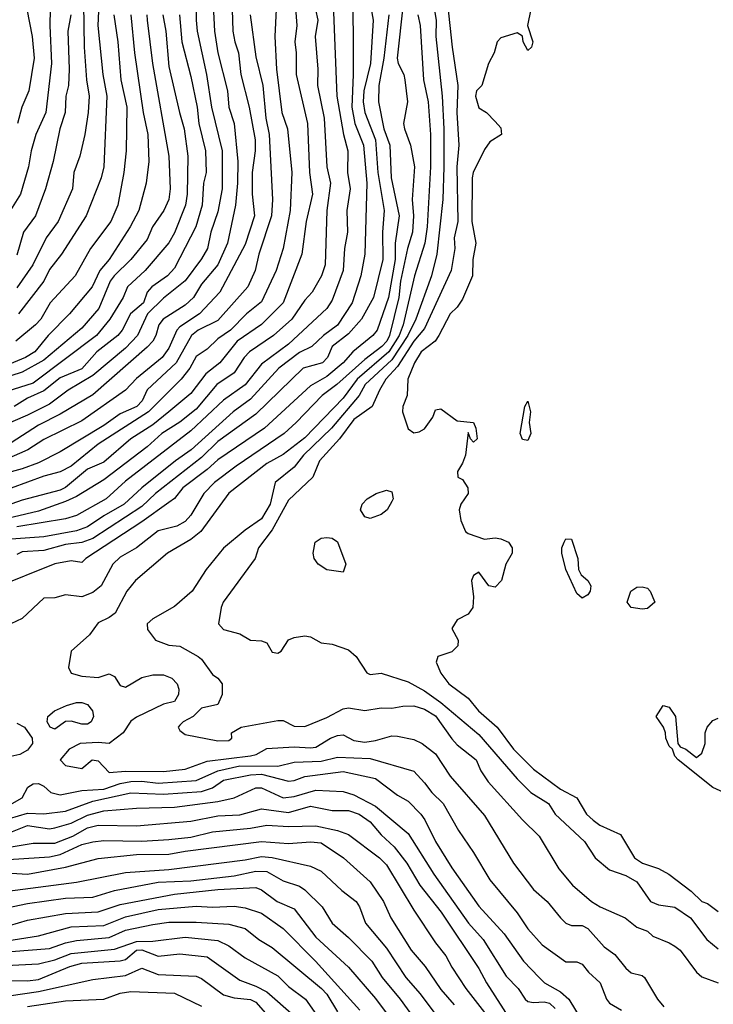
# Model space of a CAD drawing. Header units: metres. Extents: x -51132 to -49532, y -231222 to -229437.
# Tile 152 of 256: x -51011 to -50948, y -229973 to -229883. Entities that reach past the tile are written whole.
import ezdxf

# ---------------------------------------------------------------- set-up
doc = ezdxf.new("R2010")
doc.units = ezdxf.units.M
doc.layers.add('CONTOUR_INDEX', color=1, linetype='Continuous')
doc.layers.add('CONTOUR_INTER', color=3, linetype='Continuous')

msp = doc.modelspace()

# ---------------------------------------------------------------- linework, layer by layer
at = {"layer": 'CONTOUR_INDEX'}
for points, elevation in [([(-50995.156, -229879.259), (-50995.074, -229882.759), (-50994.993, -229883.759), (-50994.138, -229887.759), (-50993.681, -229890.759), (-50992.679, -229894.759), (-50992.69, -229898.259), (-50993.08, -229900.389), (-50993.724, -229902.259), (-50994.029, -229903.759), (-50994.58, -229904.711), (-50996.08, -229906.725), (-50998.08, -229908.324), (-50999.548, -229909.759), (-51000.47, -229911.759), (-51001.58, -229912.912), (-51004.58, -229915.413), (-51006.864, -229916.759), (-51008.58, -229918.045), (-51010.58, -229919.074), (-51013.08, -229920.139)], 25), ([(-50985.966, -229881.259), (-50985.813, -229883.259), (-50986.009, -229884.759), (-50985.875, -229885.759), (-50985.898, -229887.759), (-50984.855, -229892.259), (-50984.667, -229896.759), (-50984.399, -229898.759), (-50984.981, -229901.259), (-50985.359, -229904.259), (-50987.075, -229908.759), (-50989.08, -229910.738), (-50991.301, -229912.259), (-50992.891, -229914.259), (-50994.186, -229915.259), (-50995.58, -229917.081), (-50997.581, -229918.759), (-50999.08, -229919.947), (-51001.075, -229921.259), (-51003.58, -229923.401), (-51005.08, -229924.043), (-51007.08, -229925.733), (-51007.58, -229925.952), (-51011.08, -229926.887), (-51013.08, -229927.598)], 20), ([(-50977.358, -229882.259), (-50977.829, -229886.259), (-50978.3, -229888.759), (-50978.331, -229890.259), (-50977.824, -229892.759), (-50977.263, -229894.259), (-50977.151, -229897.259), (-50976.426, -229900.759), (-50976.791, -229903.259), (-50976.785, -229904.759), (-50977.412, -229908.259), (-50978.45, -229911.259), (-50978.848, -229911.759), (-50980.675, -229913.259), (-50981.576, -229914.259), (-50983.08, -229915.517), (-50984.58, -229916.373), (-50988.803, -229920.259), (-50993.08, -229923.172), (-50994.08, -229924.078), (-50996.307, -229925.759), (-50997.08, -229926.725), (-50997.58, -229927.107), (-51000.08, -229928.889), (-51005.24, -229932.259), (-51005.58, -229932.614), (-51006.58, -229932.455), (-51008.08, -229932.722), (-51013.58, -229934.941)], 15), ([(-51002.654, -229882.259), (-51002.293, -229884.759), (-51002.003, -229888.259), (-51001.465, -229890.759), (-51001.516, -229894.759), (-51001.725, -229896.759), (-51002.278, -229899.759), (-51002.929, -229901.259), (-51004.8, -229903.759), (-51006.214, -229906.259), (-51008.496, -229908.759), (-51009.352, -229910.259), (-51009.845, -229910.759), (-51011.659, -229912.259)], 30), ([(-51010.651, -229881.759), (-51010.153, -229884.259), (-51009.986, -229886.259), (-51010.453, -229889.259), (-51011.119, -229890.759), (-51011.501, -229892.259)], 35), ([(-50964.322, -229881.759), (-50964.619, -229883.259), (-50964.139, -229884.759), (-50964.25, -229885.259), (-50964.58, -229885.549), (-50965.001, -229884.759), (-50965.08, -229884.239), (-50965.58, -229883.926), (-50967.08, -229884.382), (-50967.403, -229884.759), (-50967.682, -229885.759), (-50968.2, -229886.759), (-50968.818, -229888.759), (-50969.292, -229889.259), (-50969.4, -229889.759), (-50969.08, -229890.81), (-50968.379, -229891.259), (-50967.58, -229892.068), (-50967.08, -229892.667), (-50967.019, -229893.259), (-50968.08, -229893.957), (-50968.58, -229894.65), (-50969.61, -229896.759), (-50969.716, -229897.259), (-50969.736, -229901.259), (-50969.353, -229903.259), (-50969.652, -229904.759), (-50969.673, -229906.259), (-50970.58, -229908.403), (-50971.08, -229909.147), (-50971.743, -229909.759), (-50972.761, -229911.759), (-50973.113, -229912.259), (-50974.387, -229913.259), (-50974.998, -229914.259), (-50975.605, -229915.759), (-50975.687, -229917.259), (-50976.086, -229918.259), (-50976.103, -229918.759), (-50975.58, -229920.314), (-50975.08, -229920.688), (-50974.58, -229920.592), (-50974.08, -229920.323), (-50973.33, -229919.259), (-50973.08, -229918.571), (-50972.58, -229918.485), (-50971.08, -229919.586), (-50969.58, -229919.75), (-50969.359, -229920.259), (-50969.257, -229921.259), (-50969.58, -229921.551), (-50969.861, -229921.259), (-50970.08, -229920.662), (-50970.322, -229922.759), (-50970.58, -229923.496), (-50971.049, -229924.259), (-50971.017, -229924.759), (-50970.58, -229924.982), (-50970.114, -229925.759), (-50970.063, -229926.259), (-50970.738, -229927.259), (-50970.895, -229927.759), (-50970.751, -229928.759), (-50970.326, -229929.759), (-50970.08, -229929.94), (-50968.58, -229930.471), (-50967.58, -229930.35), (-50967.08, -229930.426), (-50966.358, -229930.759), (-50966.025, -229931.259), (-50966.036, -229931.759), (-50966.611, -229932.759), (-50966.995, -229934.259), (-50967.58, -229934.884), (-50968.16, -229934.759), (-50969.08, -229933.499), (-50969.58, -229933.798), (-50969.757, -229934.259), (-50969.578, -229935.759), (-50969.637, -229936.759), (-50970.08, -229937.36), (-50971.08, -229937.877), (-50971.58, -229938.675), (-50970.981, -229939.759), (-50971.033, -229940.259), (-50971.58, -229940.839), (-50972.858, -229941.259), (-50973.027, -229941.759), (-50972.58, -229942.772), (-50971.861, -229943.759), (-50970.08, -229945.086), (-50969.111, -229946.259), (-50967.403, -229947.759), (-50965.9, -229949.759), (-50964.08, -229951.6), (-50961.58, -229953.446), (-50960.08, -229954.229), (-50959.198, -229955.759), (-50958.58, -229956.31), (-50957.972, -229956.759), (-50956.08, -229957.625), (-50954.778, -229959.759), (-50954.037, -229960.259), (-50952.58, -229960.735), (-50951.61, -229961.259), (-50949.58, -229962.816), (-50948.598, -229963.759), (-50948.08, -229963.968), (-50947.08, -229964.701)], 10), ([(-50964.866, -229918.259), (-50964.58, -229917.774), (-50964.342, -229918.759), (-50964.465, -229919.759), (-50964.306, -229920.759), (-50964.58, -229921.388), (-50965.08, -229921.297), (-50965.28, -229920.759), (-50964.866, -229918.259)], 10), ([(-50961.25, -229930.759), (-50961.08, -229930.45), (-50960.58, -229930.482), (-50959.998, -229932.259), (-50959.935, -229933.259), (-50959.692, -229933.759), (-50959.08, -229934.272), (-50958.79, -229934.759), (-50958.847, -229935.259), (-50959.08, -229935.597), (-50959.58, -229935.888), (-50960.08, -229935.471), (-50961.098, -229933.259), (-50961.448, -229931.759), (-50961.464, -229931.259), (-50961.25, -229930.759)], 10), ([(-50955.126, -229935.259), (-50954.58, -229934.88), (-50954.08, -229934.845), (-50953.58, -229934.979), (-50953.334, -229935.259), (-50952.896, -229936.259), (-50953.58, -229936.834), (-50954.08, -229936.898), (-50955.08, -229936.748), (-50955.466, -229936.259), (-50955.126, -229935.259)], 10), ([(-50946.58, -229953.742), (-50947.58, -229953.301), (-50950.754, -229950.759), (-50951.08, -229950.4), (-50951.294, -229949.759), (-50951.58, -229949.509), (-50951.904, -229948.759), (-50951.915, -229948.259), (-50952.119, -229947.759), (-50952.775, -229946.759), (-50952.141, -229945.759)], 10), ([(-50952.141, -229945.759), (-50951.58, -229945.917), (-50951.018, -229946.759), (-50950.802, -229949.259), (-50950.58, -229949.542), (-50950.073, -229949.759), (-50949.08, -229950.548), (-50948.58, -229950.128), (-50948.294, -229949.259), (-50948.287, -229948.259), (-50948.087, -229947.759), (-50947.58, -229947.134), (-50947.08, -229946.928)], 10), ([(-51013.08, -229956.386), (-51010.58, -229955.66), (-51009.08, -229955.705), (-51007.08, -229955.48), (-51004.58, -229954.55), (-51001.08, -229953.785), (-50998.08, -229953.911), (-50994.58, -229953.655), (-50993.58, -229953.316), (-50992.58, -229952.63), (-50990.08, -229952.123), (-50989.08, -229952.083), (-50986.58, -229952.719), (-50986.08, -229952.658), (-50985.08, -229952.274), (-50981.58, -229951.836), (-50978.58, -229952.482), (-50976.58, -229953.993), (-50975.58, -229954.558), (-50974.427, -229955.759), (-50974.059, -229956.259), (-50973.08, -229958.258), (-50971.58, -229960.679), (-50969.08, -229964.196), (-50966.773, -229966.759), (-50964.978, -229969.259), (-50963.547, -229970.759), (-50963.059, -229971.259), (-50961.58, -229972.087), (-50960.829, -229972.759), (-50959.588, -229974.759)], 15), ([(-51014.58, -229963.085), (-51006.08, -229962.003), (-51001.58, -229961.092), (-50997.58, -229960.823), (-50990.58, -229959.954), (-50989.08, -229959.643), (-50988.08, -229959.713), (-50984.58, -229960.512), (-50983.58, -229960.971), (-50981.675, -229962.759), (-50980.369, -229963.759), (-50980.056, -229964.259), (-50979.52, -229965.759), (-50977.58, -229968.051), (-50975.808, -229970.759), (-50974.488, -229972.259), (-50971.478, -229976.259)], 20), ([(-51023.08, -229973.762), (-51021.08, -229972.617), (-51020.08, -229972.344), (-51016.58, -229970.956), (-51012.58, -229969.642), (-51009.58, -229969.497), (-51008.08, -229969.128), (-51006.58, -229968.551), (-51002.58, -229968.158), (-51000.58, -229967.443), (-50999.08, -229967.404), (-50996.08, -229967.062), (-50993.08, -229967.358), (-50992.08, -229967.852), (-50990.58, -229968.954), (-50987.58, -229970.599), (-50986.58, -229971.585), (-50985.041, -229972.759), (-50983.58, -229974.789)], 25)]:
    msp.add_lwpolyline(points, dxfattribs=dict(at, elevation=elevation))
at = {"layer": 'CONTOUR_INTER'}
for points, elevation in [([(-50980.674, -229878.759), (-50980.639, -229887.759), (-50980.769, -229890.759), (-50980.479, -229892.259), (-50979.71, -229894.259), (-50979.398, -229897.759), (-50979.58, -229904.259), (-50979.946, -229906.259), (-50980.725, -229908.759), (-50982.08, -229910.807), (-50983.368, -229911.759), (-50984.457, -229912.759), (-50985.58, -229913.301), (-50987.472, -229914.759), (-50990.08, -229917.593), (-50991.676, -229918.759), (-50995.547, -229922.259), (-50996.985, -229923.259), (-51000.076, -229925.759), (-51001.687, -229927.259), (-51003.58, -229928.308), (-51005.08, -229929.333), (-51006.08, -229929.712), (-51009.08, -229930.239), (-51012.08, -229930.465)], 17), ([(-50991.823, -229879.759), (-50991.702, -229883.759), (-50991.532, -229884.759), (-50991.178, -229885.759), (-50990.962, -229887.759), (-50990.209, -229890.759), (-50989.667, -229893.759), (-50989.667, -229894.759), (-50989.92, -229896.759), (-50989.921, -229898.759), (-50989.708, -229900.759), (-50990.58, -229903.392), (-50992.903, -229907.759), (-50994.784, -229909.759), (-50996.58, -229910.948), (-50996.851, -229911.259), (-50997.58, -229912.926), (-50998.219, -229913.759), (-51000.58, -229915.686), (-51001.58, -229916.769), (-51005.58, -229919.582), (-51009.08, -229921.306), (-51010.565, -229922.259), (-51012.58, -229923.144)], 23), ([(-50984.322, -229880.759), (-50983.883, -229882.759), (-50984.146, -229884.259), (-50983.899, -229887.259), (-50983.927, -229888.759), (-50983.309, -229891.759), (-50983.067, -229896.259), (-50982.736, -229897.759), (-50983.075, -229900.259), (-50983.222, -229905.259), (-50983.564, -229906.259), (-50984.413, -229907.759), (-50985.08, -229908.515), (-50986.271, -229910.259), (-50987.957, -229911.759), (-50990.168, -229913.259), (-50990.668, -229913.759), (-50991.58, -229915.186), (-50993.191, -229916.259), (-50995.08, -229918.517), (-50996.58, -229919.719), (-50998.226, -229920.759), (-50999.58, -229921.992), (-51003.58, -229925.021), (-51006.08, -229926.542), (-51007.08, -229927.014), (-51009.58, -229927.902), (-51013.08, -229928.734)], 19), ([(-50993.56, -229880.759), (-50993.387, -229883.759), (-50993.088, -229885.759), (-50992.202, -229889.259), (-50992.068, -229890.759), (-50991.597, -229892.259), (-50991.257, -229895.759), (-50991.268, -229897.759), (-50991.455, -229899.759), (-50992.198, -229903.259), (-50993.1, -229905.259), (-50994.58, -229907.018), (-50995.315, -229908.259), (-50996.08, -229908.95), (-50998.112, -229910.259), (-50998.506, -229910.759), (-50998.776, -229911.759), (-50999.059, -229912.259), (-50999.58, -229912.817), (-51004.58, -229917.198), (-51007.58, -229918.98), (-51009.58, -229920.001), (-51012.08, -229921.606)], 24), ([(-50973.344, -229880.759), (-50973.027, -229882.759), (-50973.035, -229884.259), (-50972.473, -229889.759), (-50972.298, -229892.759), (-50972.295, -229896.259), (-50972.412, -229899.259), (-50972.96, -229904.259), (-50973.452, -229906.259), (-50974.898, -229910.259), (-50975.61, -229911.759), (-50977.08, -229913.999), (-50979.546, -229916.259), (-50980.098, -229917.259), (-50982.651, -229920.259), (-50985.206, -229922.759), (-50986.08, -229923.848), (-50987.807, -229925.259), (-50988.285, -229927.259), (-50989.08, -229928.588), (-50990.58, -229929.644), (-50992.58, -229931.301), (-50994.158, -229933.259), (-50995.446, -229935.259), (-50997.08, -229936.655), (-50999.08, -229937.803), (-50999.575, -229938.259), (-50999.556, -229938.759), (-50998.833, -229939.759), (-50997.58, -229940.212), (-50996.58, -229940.295), (-50994.886, -229941.259), (-50994.58, -229941.49), (-50993.58, -229942.911), (-50993.086, -229943.259), (-50992.7, -229943.759), (-50992.689, -229944.759), (-50993.08, -229945.659), (-50994.58, -229946.003), (-50995.365, -229946.759), (-50996.286, -229947.259), (-50996.58, -229947.556), (-50996.724, -229947.759), (-50996.58, -229948.057), (-50996.08, -229948.418), (-50993.08, -229948.999), (-50992.08, -229948.974), (-50991.817, -229948.759), (-50991.839, -229948.259), (-50990.954, -229947.759), (-50987.58, -229947.142), (-50987.08, -229947.15), (-50986.08, -229947.647), (-50985.08, -229947.693), (-50983.08, -229946.863), (-50981.58, -229946.059), (-50981.08, -229945.973), (-50979.58, -229946.216), (-50978.08, -229945.975), (-50977.08, -229946.006), (-50976.08, -229945.809), (-50975.08, -229945.8), (-50974.08, -229946.079), (-50973.08, -229946.7), (-50971.58, -229948.829), (-50971.08, -229949.365), (-50969.334, -229950.759), (-50968.916, -229951.759), (-50968.231, -229952.759), (-50965.082, -229956.259), (-50963.546, -229957.759), (-50961.722, -229960.759), (-50960.487, -229962.259), (-50958.729, -229963.759), (-50957.937, -229964.259), (-50955.64, -229965.259), (-50954.58, -229966.141), (-50953.58, -229966.512), (-50953.08, -229966.97), (-50951.58, -229967.562), (-50951.08, -229967.88), (-50950.572, -229968.259), (-50949.095, -229970.259), (-50948.58, -229970.688), (-50947.08, -229971.238)], 12), ([(-50976.04, -229881.259), (-50976.605, -229886.259), (-50976.516, -229886.759), (-50976, -229887.759), (-50975.895, -229888.259), (-50975.64, -229890.259), (-50976.009, -229892.259), (-50975.941, -229892.759), (-50975.377, -229894.259), (-50975.016, -229896.259), (-50975.226, -229899.259), (-50975.085, -229900.759), (-50975.178, -229902.259), (-50975.664, -229903.759), (-50976.293, -229906.759), (-50976.436, -229908.259), (-50977.317, -229911.759), (-50977.546, -229912.259), (-50977.999, -229912.759), (-50979.58, -229913.966), (-50982.139, -229916.259), (-50983.498, -229917.259), (-50985.879, -229919.759), (-50986.992, -229920.759), (-50991.412, -229923.759), (-50993.408, -229925.259), (-50994.376, -229926.259), (-50995.557, -229928.259), (-50996.08, -229928.858), (-50996.847, -229929.259), (-50998.58, -229929.692), (-51000.58, -229931.264), (-51002.08, -229932.113), (-51002.74, -229932.759), (-51003.802, -229934.759), (-51004.58, -229935.359), (-51005.58, -229935.755), (-51007.08, -229935.589), (-51008.08, -229935.859), (-51009.08, -229935.887), (-51011.08, -229937.755), (-51012.112, -229938.259)], 14), ([(-50979.069, -229881.259), (-50978.798, -229882.759), (-50979.053, -229886.759), (-50979.673, -229889.259), (-50979.732, -229890.259), (-50979.567, -229891.259), (-50978.605, -229893.759), (-50978.379, -229896.759), (-50977.783, -229900.259), (-50977.946, -229902.259), (-50977.905, -229904.759), (-50978.765, -229908.259), (-50979.89, -229910.259), (-50981.08, -229911.581), (-50982.566, -229912.759), (-50982.991, -229913.759), (-50983.478, -229914.259), (-50985.233, -229914.759), (-50989.58, -229918.976), (-50993.08, -229921.483), (-50994.58, -229922.969), (-50998.817, -229926.259), (-51000.08, -229927.468), (-51004.58, -229930.395), (-51005.58, -229930.782), (-51007.08, -229930.969), (-51009.08, -229931.496), (-51011.08, -229931.628), (-51011.58, -229931.867)], 16), ([(-50982.481, -229881.259), (-50982.143, -229889.759), (-50981.536, -229893.259), (-50981.134, -229894.759), (-50981.17, -229896.759), (-50980.917, -229898.259), (-50981.216, -229900.259), (-50981.157, -229902.259), (-50981.433, -229903.759), (-50981.58, -229905.759), (-50982.58, -229908.506), (-50983.08, -229909.264), (-50986.58, -229912.53), (-50989.08, -229914.368), (-50990.58, -229916.273), (-50992.58, -229917.695), (-50995.58, -229920.521), (-51001.58, -229925.132), (-51003.369, -229926.759), (-51006.08, -229928.289), (-51007.08, -229928.609), (-51011.58, -229929.338)], 18), ([(-51005.428, -229881.259), (-51005.374, -229885.259), (-51005.172, -229888.259), (-51004.932, -229889.759), (-51005.008, -229891.259), (-51005.329, -229893.259), (-51005.779, -229895.259), (-51006.331, -229896.759), (-51006.459, -229898.259), (-51007.774, -229901.259), (-51008.882, -229902.759), (-51010.104, -229905.259), (-51011.58, -229907.379)], 32), ([(-51004.017, -229881.259), (-51004.111, -229883.259), (-51003.657, -229887.759), (-51003.287, -229889.759), (-51003.572, -229896.259), (-51003.828, -229897.259), (-51005.183, -229900.759), (-51007.469, -229904.259), (-51008.58, -229905.685), (-51009.08, -229906.764), (-51011.427, -229909.759)], 31), ([(-50971.962, -229881.259), (-50971.558, -229885.259), (-50971.023, -229888.759), (-50971.123, -229891.259), (-50970.918, -229894.259), (-50971.112, -229896.259), (-50971.037, -229901.259), (-50971.374, -229902.759), (-50971.296, -229903.759), (-50971.633, -229905.759), (-50974.08, -229911.092), (-50975.08, -229912.271), (-50976.58, -229914.612), (-50977.629, -229915.759), (-50978.238, -229916.759), (-50978.9, -229918.259), (-50980.58, -229919.463), (-50981.901, -229921.259), (-50983.736, -229923.259), (-50984.361, -229924.759), (-50986.58, -229926.871), (-50988.08, -229929.624), (-50989.352, -229931.259), (-50989.643, -229932.259), (-50992.584, -229936.259), (-50992.787, -229936.759), (-50993.016, -229938.259), (-50992.569, -229938.759), (-50991.08, -229939.167), (-50990.08, -229939.753), (-50989.08, -229939.811), (-50988.58, -229939.984), (-50988.08, -229940.864), (-50987.58, -229940.95), (-50987.255, -229940.759), (-50986.58, -229939.736), (-50986.08, -229939.512), (-50985.08, -229939.341), (-50984.58, -229939.448), (-50983.58, -229939.991), (-50982.58, -229940.128), (-50981.08, -229940.634), (-50980.366, -229941.259), (-50979.4, -229942.759), (-50979.08, -229942.905), (-50978.08, -229942.78), (-50975.58, -229943.591), (-50974.08, -229944.405), (-50972.58, -229945.467), (-50969.08, -229948.409), (-50965.58, -229952.5), (-50964.306, -229953.759), (-50962.683, -229954.759), (-50962.079, -229955.759), (-50959.383, -229958.259), (-50958.393, -229959.759), (-50957.08, -229960.866), (-50955.58, -229961.389), (-50954.58, -229961.96), (-50953.297, -229963.759), (-50952.58, -229964.078), (-50951.08, -229964.305), (-50949.645, -229965.259), (-50948.115, -229967.259), (-50947.08, -229968.125)], 11), ([(-50990.104, -229882.259), (-50989.58, -229886.143), (-50988.937, -229888.759), (-50988.666, -229891.759), (-50988.356, -229893.259), (-50988.049, -229899.259), (-50988.15, -229900.759), (-50989.319, -229904.259), (-50989.667, -229905.759), (-50990.335, -229907.259), (-50993.08, -229910.355), (-50994.899, -229911.259), (-50995.516, -229911.759), (-50996.908, -229914.259), (-50999.58, -229916.733), (-51000.042, -229917.759), (-51000.541, -229918.259), (-51002.08, -229918.957), (-51003.58, -229920.011), (-51007.58, -229922.431), (-51009.58, -229923.46), (-51011.08, -229924.018), (-51013.58, -229924.665)], 22), ([(-51001.079, -229882.259), (-51000.754, -229885.759), (-50999.957, -229891.259), (-50999.539, -229893.259), (-50999.44, -229895.759), (-50999.667, -229897.759), (-51000.366, -229900.259), (-51001.155, -229901.759), (-51003.08, -229904.75), (-51003.934, -229905.759), (-51004.632, -229907.259), (-51006.74, -229909.759), (-51008.686, -229911.759), (-51009.908, -229913.259), (-51010.766, -229913.759), (-51013.58, -229914.925)], 29), ([(-50999.622, -229882.259), (-50999.597, -229882.759), (-50999.086, -229886.759), (-50997.609, -229895.259), (-50997.48, -229898.259), (-50997.604, -229899.259), (-50998.057, -229900.259), (-50999.082, -229901.759), (-50999.58, -229902.932), (-51001.076, -229904.759), (-51002.629, -229906.259), (-51002.988, -229906.759), (-51004.025, -229909.259), (-51005.58, -229911.07), (-51009.08, -229914.025), (-51011.08, -229915.119), (-51013.083, -229915.759)], 28), ([(-51008.492, -229881.759), (-51008.543, -229883.259), (-51008.37, -229886.759), (-51008.895, -229891.259), (-51009.809, -229893.259), (-51010.259, -229894.759), (-51010.491, -229896.259), (-51011.225, -229898.759), (-51013.08, -229901.7)], 34), ([(-50998.144, -229882.259), (-50997.873, -229883.759), (-50997.58, -229887.013), (-50996.623, -229891.259), (-50996.172, -229892.759), (-50995.841, -229895.259), (-50995.917, -229898.759), (-50996.077, -229899.759), (-50997.08, -229902.32), (-50997.58, -229903.216), (-50999.775, -229905.759), (-51001.387, -229907.259), (-51001.802, -229908.259), (-51003.006, -229910.259), (-51004.245, -229911.759), (-51010.08, -229916.128), (-51013.08, -229917.082)], 27), ([(-50987.727, -229881.759), (-50987.856, -229884.259), (-50987.688, -229887.259), (-50987.197, -229891.259), (-50986.68, -229892.759), (-50986.276, -229896.759), (-50986.428, -229900.259), (-50987.084, -229903.759), (-50987.729, -229905.759), (-50989.08, -229908.668), (-50990.44, -229909.759), (-50991.925, -229911.259), (-50993.08, -229912.043), (-50994.08, -229913.001), (-50995.08, -229913.69), (-50995.668, -229914.759), (-50996.466, -229915.759), (-50999.459, -229918.759), (-51004.08, -229921.735), (-51006.58, -229923.768), (-51007.58, -229924.285), (-51009.08, -229924.691), (-51012.08, -229925.771)], 21), ([(-50996.622, -229882.259), (-50996.394, -229884.759), (-50995.58, -229887.953), (-50994.998, -229890.759), (-50994.839, -229892.259), (-50994.218, -229894.759), (-50994.171, -229896.759), (-50994.415, -229897.759), (-50994.531, -229899.759), (-50995.113, -229901.759), (-50997.08, -229905.57), (-50997.728, -229906.259), (-50999.165, -229907.259), (-50999.58, -229907.758), (-50999.908, -229908.759), (-51001.122, -229909.759), (-51001.871, -229911.259), (-51002.29, -229911.759), (-51004.212, -229913.259), (-51005.58, -229914.813), (-51007.58, -229915.631), (-51009.08, -229916.836), (-51010.58, -229917.521), (-51011.806, -229918.259)], 26), ([(-51006.594, -229882.259), (-51006.873, -229883.759), (-51006.744, -229887.259), (-51006.82, -229888.759), (-51007.071, -229889.759), (-51007.134, -229891.259), (-51007.626, -229892.759), (-51008.221, -229895.759), (-51008.942, -229898.259), (-51009.865, -229900.759), (-51010.969, -229902.259), (-51011.58, -229904.362)], 33), ([(-50974.713, -229882.259), (-50974.478, -229883.259), (-50974.195, -229888.259), (-50973.737, -229890.259), (-50973.546, -229893.259), (-50973.537, -229896.259), (-50973.853, -229901.759), (-50974.048, -229903.259), (-50975.017, -229906.259), (-50976.057, -229910.759), (-50976.403, -229911.759), (-50977.373, -229913.259), (-50980.276, -229915.759), (-50981.58, -229917.497), (-50985.08, -229921.155), (-50987.08, -229922.696), (-50988.58, -229923.522), (-50992.08, -229926.249), (-50994.654, -229929.759), (-50995.58, -229930.506), (-50997.716, -229931.759), (-51000.655, -229934.259), (-51001.452, -229935.259), (-51002.538, -229937.259), (-51003.08, -229937.679), (-51004.08, -229938.164), (-51004.874, -229939.259), (-51006.562, -229940.759), (-51006.827, -229942.259), (-51006.58, -229942.78), (-51005.58, -229943.052), (-51004.08, -229943.178), (-51003.08, -229942.855), (-51002.58, -229943.083), (-51002.08, -229943.905), (-51001.58, -229944.063), (-51000.08, -229943.195), (-50999.08, -229942.939), (-50998.08, -229942.93), (-50997.32, -229943.259), (-50996.827, -229943.759), (-50996.662, -229944.259), (-50996.691, -229944.759), (-50997.08, -229945.387), (-50998.08, -229945.625), (-51000.58, -229946.83), (-51001.08, -229947.203), (-51001.798, -229948.259), (-51003.08, -229949.249), (-51004.08, -229949.166), (-51005.737, -229949.259), (-51006.765, -229949.759), (-51007.594, -229950.759), (-51007.103, -229951.259), (-51005.58, -229951.534), (-51004.644, -229950.759), (-51004.08, -229950.841), (-51003.08, -229951.9), (-51001.58, -229951.791), (-50998.08, -229951.823), (-50996.08, -229951.606), (-50994.08, -229950.884), (-50990.08, -229950.396), (-50989.561, -229950.259), (-50988.58, -229949.712), (-50986.08, -229949.558), (-50984.58, -229949.658), (-50984.08, -229949.582), (-50982.727, -229948.759), (-50982.08, -229948.508), (-50981.58, -229948.46), (-50980.58, -229948.984), (-50979.58, -229949.132), (-50978.58, -229948.986), (-50977.08, -229948.555), (-50976.58, -229948.569), (-50975.08, -229948.867), (-50974.287, -229949.259), (-50973.08, -229950.211), (-50971.714, -229952.259), (-50968.58, -229955.872), (-50965.898, -229960.259), (-50964.08, -229962.673), (-50962.811, -229963.759), (-50961.58, -229965.285), (-50961.08, -229965.751), (-50960.58, -229965.969), (-50959.58, -229965.969), (-50959.085, -229966.259), (-50957.58, -229967.932), (-50956.58, -229968.654), (-50955.58, -229969.895), (-50955.08, -229970.316), (-50954.08, -229970.575), (-50953.852, -229970.759), (-50952.652, -229972.759), (-50952.08, -229973.455)], 13), ([(-50978.545, -229926.259), (-50977.58, -229925.959), (-50977.08, -229926.129), (-50976.977, -229926.759), (-50977.08, -229927.018), (-50977.509, -229927.759), (-50978.08, -229928.214), (-50979.08, -229928.578), (-50979.58, -229928.427), (-50979.979, -229927.759), (-50979.828, -229927.259), (-50979.345, -229926.759), (-50978.545, -229926.259)], 11), ([(-50984.146, -229930.759), (-50983.58, -229930.365), (-50983.08, -229930.305), (-50982.58, -229930.369), (-50982.08, -229930.722), (-50981.307, -229932.759), (-50981.58, -229933.488), (-50983.08, -229933.284), (-50983.877, -229932.759), (-50984.224, -229932.259), (-50984.318, -229931.759), (-50984.146, -229930.759)], 11), ([(-51007.001, -229945.759), (-51006.08, -229945.485), (-51005.58, -229945.478), (-51005.08, -229945.661), (-51004.611, -229946.259), (-51004.512, -229946.759), (-51004.729, -229947.259), (-51005.08, -229947.458), (-51005.58, -229947.459), (-51006.58, -229947.211), (-51007.08, -229947.218), (-51008.08, -229947.917), (-51008.506, -229947.759), (-51008.781, -229947.259), (-51008.723, -229946.759), (-51008.095, -229946.259), (-51007.001, -229945.759)], 14), ([(-51011.58, -229947.386), (-51010.856, -229947.759), (-51010.16, -229948.759), (-51010.116, -229949.259), (-51010.58, -229949.858), (-51011.306, -229950.259), (-51014.08, -229950.886)], 14), ([(-51011.993, -229954.759), (-51011.081, -229954.259), (-51010.544, -229953.259), (-51010.08, -229952.953), (-51009.58, -229952.913), (-51009.08, -229953.169), (-51008.45, -229953.759), (-51007.58, -229953.962), (-51005.58, -229953.57), (-51003.58, -229953.446), (-51002.08, -229952.929), (-51001.08, -229952.749), (-51000.08, -229952.72), (-50998.58, -229952.881), (-50995.08, -229952.653), (-50993.08, -229951.769), (-50991.08, -229951.314), (-50987.58, -229951.318), (-50986.08, -229950.966), (-50983.58, -229950.86), (-50982.08, -229950.502), (-50979.08, -229950.62), (-50975.08, -229951.798), (-50974.08, -229952.854), (-50973.419, -229953.759), (-50972.365, -229954.759), (-50970.969, -229957.259), (-50969.576, -229959.259), (-50968.08, -229961.796), (-50965.58, -229964.807), (-50964.58, -229966.294), (-50963.281, -229967.759), (-50961.08, -229969.321), (-50960.08, -229969.319), (-50959.58, -229969.518), (-50959.02, -229970.259), (-50957.934, -229971.259), (-50957.366, -229972.759), (-50957.08, -229973.131), (-50955.981, -229973.759)], 14), ([(-51012.58, -229957.58), (-51010.58, -229956.794), (-51008.58, -229957.1), (-51008.08, -229957.007), (-51006.58, -229956.564), (-51005.08, -229955.831), (-51003.58, -229955.432), (-51000.58, -229955.202), (-50997.08, -229955.114), (-50993.08, -229954.592), (-50991.58, -229954.239), (-50989.58, -229953.33), (-50989.08, -229953.32), (-50987.08, -229954.237), (-50986.08, -229954.119), (-50984.08, -229953.539), (-50981.58, -229953.676), (-50980.58, -229953.981), (-50978.58, -229955.015), (-50975.58, -229957.532), (-50973.216, -229961.259), (-50970.042, -229965.759), (-50968.694, -229967.259), (-50966.58, -229970.622), (-50965.489, -229971.759), (-50964.836, -229972.759), (-50964.58, -229972.96), (-50964.08, -229973.066), (-50963.08, -229972.998), (-50962.58, -229973.12), (-50962.08, -229973.608)], 16), ([(-51013.58, -229959), (-51010.08, -229958.419), (-51008.08, -229958.406), (-51006.434, -229957.759), (-51005.08, -229957.012), (-51004.08, -229956.752), (-51000.58, -229956.829), (-50995.58, -229956.384), (-50993.08, -229955.909), (-50991.08, -229955.797), (-50989.08, -229955.244), (-50986.58, -229955.578), (-50984.58, -229955.025), (-50982.58, -229955.413), (-50981.08, -229955.423), (-50980.105, -229955.759), (-50979.08, -229956.463), (-50978.08, -229957.655), (-50976.889, -229958.759), (-50975.708, -229960.259), (-50974.52, -229962.259), (-50972.558, -229964.759), (-50969.08, -229969.945), (-50968.376, -229971.259), (-50966.08, -229974.827)], 17), ([(-51017.08, -229960.213), (-51008.58, -229959.661), (-51007.58, -229959.46), (-51005.58, -229958.547), (-51004.58, -229958.299), (-51003.58, -229958.18), (-51000.08, -229958.216), (-50997.58, -229958.08), (-50995.58, -229957.857), (-50993.58, -229957.361), (-50990.08, -229957.047), (-50988.58, -229956.745), (-50986.58, -229956.894), (-50984.08, -229956.825), (-50982.08, -229957.258), (-50981.08, -229957.629), (-50978.217, -229959.759), (-50977.58, -229960.408), (-50975.08, -229964.569), (-50973.08, -229967.561), (-50972.139, -229968.759), (-50971.58, -229969.823), (-50970.295, -229971.759), (-50968.58, -229973.989)], 18), ([(-51013.08, -229961.099), (-51010.58, -229961.271), (-51007.08, -229960.629), (-51004.08, -229959.809), (-51000.58, -229959.45), (-50997.58, -229959.428), (-50996.08, -229959.137), (-50989.08, -229958.263), (-50986.58, -229958.44), (-50984.58, -229958.298), (-50983.58, -229958.39), (-50981.523, -229959.759), (-50979.08, -229961.964), (-50977.855, -229963.759), (-50977.196, -229965.259), (-50975.303, -229968.259), (-50974.028, -229969.759), (-50972.58, -229971.85), (-50971.362, -229973.259)], 19), ([(-51015.58, -229964.988), (-51010.58, -229963.956), (-51007.08, -229963.469), (-51004.58, -229963.375), (-51002.58, -229962.774), (-50998.58, -229962.001), (-50995.58, -229961.858), (-50991.58, -229961.411), (-50989.58, -229960.985), (-50988.58, -229961.021), (-50987.08, -229961.87), (-50985.58, -229962.357), (-50985.08, -229962.701), (-50983.511, -229964.259), (-50982.58, -229965.762), (-50981.08, -229967.086), (-50978.937, -229969.259), (-50977.995, -229970.759), (-50976.333, -229972.759), (-50974.141, -229975.759)], 21), ([(-51013.08, -229966.212), (-51010.58, -229965.502), (-51007.08, -229964.884), (-51004.08, -229964.729), (-51002.08, -229964.036), (-50997.08, -229963.108), (-50993.08, -229962.674), (-50989.58, -229962.491), (-50989.08, -229962.711), (-50987.62, -229963.759), (-50986.08, -229964.445), (-50984.08, -229967.038), (-50981.08, -229969.802), (-50978.58, -229972.682), (-50977.419, -229974.259)], 22), ([(-51014.08, -229967.644), (-51009.58, -229966.929), (-51006.58, -229966.112), (-51003.58, -229965.965), (-51001.58, -229965.167), (-50998.58, -229964.502), (-50995.08, -229964.213), (-50993.58, -229964.296), (-50991.58, -229964.215), (-50990.58, -229964.356), (-50989.08, -229964.856), (-50987.086, -229966.259), (-50984.123, -229969.259), (-50980.04, -229973.759)], 23), ([(-51012.08, -229968.374), (-51008.58, -229968.091), (-51007.08, -229967.561), (-51006.08, -229967.354), (-51003.08, -229967.082), (-51001.58, -229966.4), (-50999.08, -229965.895), (-50997.58, -229965.664), (-50995.08, -229965.678), (-50992.08, -229965.869), (-50990.58, -229966.256), (-50989.306, -229967.259), (-50988.08, -229967.994), (-50983.566, -229971.759), (-50983.08, -229972.285), (-50982.08, -229973.913)], 24), ([(-51018.58, -229973.271), (-51017.58, -229972.691), (-51013.58, -229971.287), (-51012.08, -229971.041), (-51010.58, -229971.075), (-51009.58, -229970.955), (-51006.709, -229969.759), (-51005.58, -229969.429), (-51002.08, -229969.222), (-51001.58, -229969.095), (-51000.58, -229968.257), (-51000.08, -229968.205), (-50998.58, -229968.784), (-50996.58, -229968.587), (-50994.08, -229968.868), (-50991.08, -229970.998), (-50989.58, -229971.558), (-50988.58, -229972.086), (-50986.096, -229974.259)], 26), ([(-51017.08, -229974.046), (-51013.58, -229972.617), (-51009.58, -229972.06), (-51004.58, -229970.932), (-51001.58, -229970.574), (-51000.08, -229969.901), (-50998.58, -229970.473), (-50995.08, -229970.645), (-50994.58, -229970.861), (-50992.58, -229972.365), (-50991.58, -229972.641), (-50990.08, -229972.772), (-50989.58, -229973.039), (-50987.207, -229975.759)], 27), ([(-51010.58, -229973.429), (-51007.08, -229972.899), (-51003.58, -229972.757), (-51002.08, -229972.212), (-51001.08, -229972.051), (-50997.08, -229972.186), (-50994.58, -229973.391)], 28)]:
    msp.add_lwpolyline(points, dxfattribs=dict(at, elevation=elevation))

doc.saveas('drawing.dxf')
